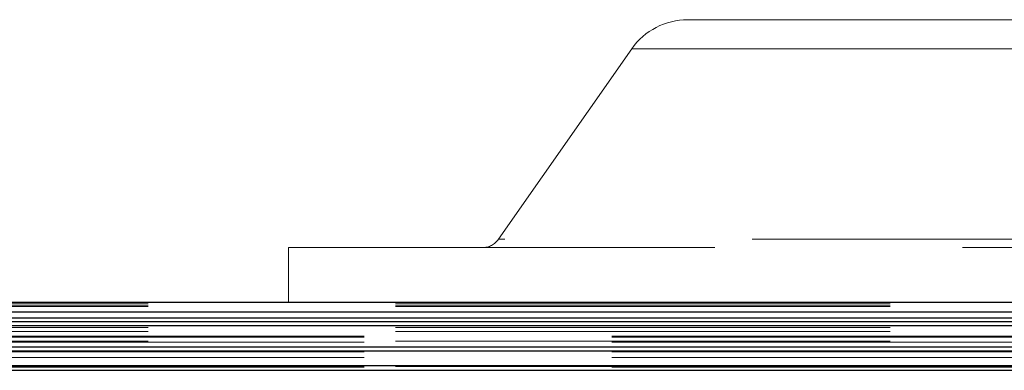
# Model space of a CAD drawing. Header units: millimetres. Extents: x 8 to 290, y 2 to 202.
# Tile 36 of 104: x 99.843 to 102.37, y 175.836 to 176.736. Entities that reach past the tile are written whole.
import ezdxf

# ---------------------------------------------------------------- set-up
doc = ezdxf.new("R2010")
doc.units = ezdxf.units.MM
doc.linetypes.add('HIDDEN', pattern=[1.905, 1.27, -0.635])

msp = doc.modelspace()

# ---------------------------------------------------------------- linework, layer by layer
at = {"color": 7, "linetype": 'HIDDEN', "lineweight": 18}
for p, q in [((102.50783, 176.73584), (101.55783, 176.73584)), ((101.41448, 176.66121), (101.07204, 176.17216)), ((102.65118, 176.66121), (101.41448, 176.66121)), ((102.65118, 176.66121), (101.41448, 176.66121)), ((102.99362, 176.17216), (101.07204, 176.17216)), ((102.99362, 176.17216), (101.07204, 176.17216)), ((100.53283, 176.15084), (100.53283, 176.01084)), ((103.53283, 176.15084), (100.53283, 176.15084)), ((34.13283, 176.00791), (103.55783, 176.00791)), ((34.13283, 176.00292), (103.55783, 176.00292)), ((34.13283, 175.99999), (103.55783, 175.99999)), ((34.13283, 175.98584), (103.55783, 175.98584)), ((103.55783, 175.97084), (34.13283, 175.97084)), ((103.55783, 175.95084), (34.13283, 175.95084)), ((34.13283, 175.94584), (103.55783, 175.94584)), ((140.73283, 175.95084), (71.30783, 175.95084)), ((34.13283, 175.93584), (103.55783, 175.93584)), ((140.73283, 175.92334), (71.30783, 175.92334)), ((140.73283, 175.92121), (71.30783, 175.92121)), ((34.13283, 175.91084), (103.55783, 175.91084)), ((103.55783, 175.89584), (34.13283, 175.89584)), ((140.73283, 175.90846), (71.30783, 175.90846)), ((140.73283, 175.88318), (71.30783, 175.88318)), ((140.73283, 175.8686), (71.30783, 175.8686)), ((103.55783, 175.84834), (34.13283, 175.84834)), ((34.13283, 175.84584), (103.55783, 175.84584)), ((140.73283, 175.84584), (71.30783, 175.84584)), ((140.73283, 175.84397), (71.30783, 175.84397))]:
    msp.add_line(p, q, dxfattribs=at)
at = {"color": 7, "linetype": 'Continuous', "lineweight": 25}
for p, q in [((31.58283, 176.01084), (106.18283, 176.01084)), ((34.13283, 175.98584), (103.55783, 175.98584)), ((34.13283, 175.97084), (103.55783, 175.97084)), ((34.13283, 175.96084), (103.55783, 175.96084)), ((34.13283, 175.95084), (103.55783, 175.95084)), ((34.13283, 175.89584), (103.55783, 175.89584)), ((35.38283, 175.88584), (103.55783, 175.88584)), ((35.51453, 175.84834), (103.55783, 175.84834)), ((35.53283, 175.83584), (103.55783, 175.83584))]:
    msp.add_line(p, q, dxfattribs=at)
at = {"color": 7, "linetype": 'HIDDEN', "lineweight": 18}
for centre, radius, start, end in [((101.55783, 176.56084), 0.175, 90, 145), ((101.03108, 176.20084), 0.05, 270, 325)]:
    msp.add_arc(centre, radius, start, end, dxfattribs=at)

doc.saveas('drawing.dxf')
